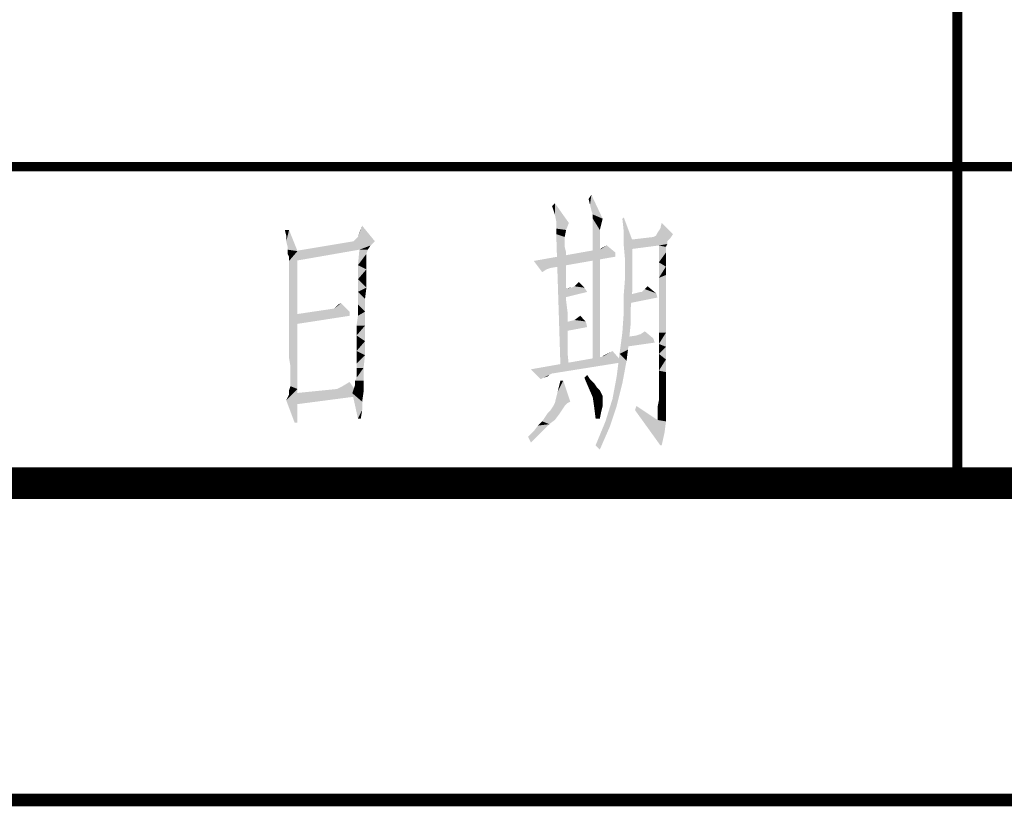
# Model space of a CAD drawing. Header units: millimetres. Extents: x 0 to 840, y 0 to 594.
# Tile 16 of 33: x 530 to 561, y 0 to 25. Entities that reach past the tile are written whole.
import ezdxf

# ---------------------------------------------------------------- set-up
doc = ezdxf.new("R2010")
doc.units = ezdxf.units.MM
doc.header["$LTSCALE"] = 46.2
doc.layers.get('0').update_dxf_attribs({"linetype": 'CONTINUOUS'})
doc.layers.add('GDU1040-22_DXF_FORMAT', color=7, linetype='CONTINUOUS')

# ---------------------------------------------------------------- blocks, each defined once
blk = doc.blocks.new('*T16')
at = {"color": 1, "linetype": 'Continuous'}
for p, q in [((0, 0), (120, 0)), ((0, 0), (0, -40)), ((30, 0), (30, -40)), ((60, 0), (60, -40)), ((90, 0), (90, -40)), ((120, 0), (120, -40)), ((0, -10), (120, -10)), ((0, -20), (120, -20)), ((0, -30), (120, -30)), ((0, -40), (120, -40))]:
    blk.add_line(p, q, dxfattribs=at)

msp = doc.modelspace()

# ---------------------------------------------------------------- linework, layer by layer
at = {"color": 1, "linetype": 'Continuous'}
for points in [[(548.387, 18.8), (548.342, 18.978), (548.431, 19.111)], [(548.431, 18.622), (548.387, 18.8), (548.431, 19.111)], [(548.476, 18.489), (548.431, 18.622), (548.431, 19.111)], [(548.476, 18.489), (548.431, 19.111), (548.787, 18.356)], [(547.276, 18.489), (547.187, 18.756), (547.276, 18.844)], [(547.32, 18.267), (547.276, 18.489), (547.276, 18.844)], [(547.32, 18.267), (547.276, 18.844), (547.72, 18.222)], [(548.787, 18.356), (548.476, 18.356), (548.476, 18.489)], [(549.453, 17.956), (549.409, 18.356), (549.453, 18.4)], [(549.453, 17.956), (549.453, 18.4), (549.72, 17.689)], [(541.053, 17.778), (541.098, 17.911), (541.187, 18.133)], [(541.053, 17.778), (541.187, 18.133), (541.587, 17.644)], [(547.72, 18.222), (547.32, 18.044), (547.32, 18.267)], [(547.32, 18.044), (547.72, 18.222), (547.631, 18)], [(548.476, 18.356), (548.787, 18.356), (548.742, 18.178)], [(548.476, 18.356), (548.742, 18.178), (548.698, 18)], [(548.698, 18), (548.476, 13.867), (548.476, 18.356)], [(550.609, 18.044), (550.653, 18.222), (551.009, 17.867)], [(538.876, 18), (538.787, 17.822), (538.742, 18)], [(538.787, 17.644), (538.787, 17.822), (538.876, 18)], [(538.831, 17.467), (538.787, 17.644), (538.876, 18)], [(538.831, 17.378), (538.831, 17.467), (538.876, 18)], [(538.831, 17.378), (538.876, 18), (539.142, 17.333)], [(541.587, 17.644), (540.964, 17.689), (541.053, 17.778)], [(547.631, 18), (547.32, 17.867), (547.32, 18.044)], [(547.32, 17.867), (547.631, 18), (547.587, 17.778)], [(547.587, 17.778), (547.453, 13.689), (547.32, 17.867)], [(547.587, 17.778), (547.587, 17.733), (547.453, 13.689)], [(548.698, 18), (548.698, 17.956), (548.476, 13.867)], [(548.698, 17.956), (548.698, 17.911), (548.476, 13.867)], [(548.698, 17.911), (548.698, 17.822), (548.476, 13.867)], [(548.698, 17.822), (548.698, 17.689), (548.476, 13.867)], [(549.72, 17.689), (549.453, 17.511), (549.453, 17.956)], [(550.92, 17.733), (549.631, 17.689), (550.387, 17.778)], [(550.387, 17.778), (550.476, 17.822), (551.009, 17.867)], [(550.387, 17.778), (551.009, 17.867), (550.92, 17.733)], [(551.009, 17.867), (550.476, 17.822), (550.52, 17.911)], [(551.009, 17.867), (550.52, 17.911), (550.609, 18.044)], [(541.587, 17.644), (541.453, 17.511), (539.053, 17.333)], [(541.587, 17.644), (539.053, 17.333), (540.92, 17.644)], [(541.453, 17.511), (541.098, 17.378), (539.053, 17.333)], [(541.587, 17.644), (540.92, 17.644), (540.964, 17.689)], [(541.098, 17.378), (541.453, 17.511), (541.364, 17.378)], [(547.587, 17.733), (547.587, 17.689), (547.453, 13.689)], [(547.587, 17.689), (547.587, 17.6), (547.453, 13.689)], [(547.587, 17.6), (547.587, 17.467), (547.453, 13.689)], [(547.587, 17.467), (547.631, 17.289), (547.453, 13.689)], [(548.698, 17.689), (548.698, 17.556), (548.476, 13.867)], [(548.698, 17.556), (548.698, 17.333), (548.476, 13.867)], [(548.698, 17.378), (548.831, 17.467), (548.92, 17.511)], [(548.698, 17.378), (548.92, 17.511), (549.187, 17.289)], [(548.698, 17.378), (548.742, 17.422), (548.831, 17.467)], [(549.453, 17.511), (549.72, 17.689), (549.72, 17.111)], [(549.72, 17.111), (549.498, 17.022), (549.453, 17.511)], [(550.831, 17.644), (549.542, 17.378), (549.631, 17.689)], [(550.831, 17.644), (550.831, 17.556), (549.542, 17.378)], [(550.831, 17.556), (550.564, 17.511), (549.542, 17.378)], [(549.631, 17.689), (550.92, 17.733), (550.831, 17.644)], [(550.564, 17.511), (550.831, 17.556), (550.787, 17.467)], [(550.787, 17.467), (550.564, 16.978), (550.564, 17.511)], [(550.787, 17.467), (550.787, 17.422), (550.564, 16.978)], [(539.142, 17.333), (538.831, 17.244), (538.831, 17.378)], [(538.876, 17.156), (538.831, 17.244), (539.142, 17.333)], [(538.876, 17.111), (538.876, 17.156), (539.142, 17.333)], [(538.876, 17.067), (538.876, 17.111), (539.142, 17.333)], [(538.876, 17.022), (538.876, 17.067), (539.142, 17.333)], [(538.876, 16.933), (538.876, 17.022), (539.142, 17.333)], [(538.876, 16.756), (538.876, 16.933), (539.142, 17.333)], [(538.876, 16.578), (538.876, 16.756), (539.142, 17.333)], [(538.876, 16.267), (538.876, 16.578), (539.142, 17.333)], [(538.876, 15.956), (538.876, 16.267), (539.142, 17.333)], [(538.876, 15.556), (538.876, 15.956), (539.142, 17.333)], [(538.876, 15.111), (538.876, 15.556), (539.142, 17.333)], [(538.876, 14.667), (538.876, 15.111), (539.142, 17.333)], [(538.876, 14.311), (538.876, 14.667), (539.142, 17.333)], [(538.876, 13.956), (538.876, 14.311), (539.142, 17.333)], [(538.92, 13.689), (538.876, 13.956), (539.142, 17.333)], [(538.92, 13.467), (538.92, 13.689), (539.142, 17.333)], [(538.92, 13.289), (538.92, 13.467), (539.142, 17.333)], [(538.92, 13.2), (538.92, 13.289), (539.142, 17.333)], [(538.92, 13.156), (538.92, 13.2), (539.142, 17.333)], [(538.92, 13.067), (538.92, 13.156), (539.142, 17.333)], [(538.92, 13.067), (539.142, 17.333), (539.142, 12.978)], [(539.053, 17.333), (541.098, 17.378), (539.053, 17.022)], [(541.364, 17.378), (541.32, 17.244), (541.053, 16.889)], [(541.364, 17.378), (541.053, 16.889), (541.098, 17.378)], [(541.32, 17.244), (541.32, 17.156), (541.053, 16.889)], [(541.32, 17.156), (541.32, 17.067), (541.053, 16.889)], [(548.698, 17.378), (549.187, 17.289), (546.609, 17.022)], [(548.698, 17.378), (546.609, 17.022), (548.609, 17.378)], [(549.187, 17.289), (549.187, 17.156), (546.609, 17.022)], [(546.609, 17.022), (549.187, 17.156), (547.142, 16.8)], [(547.631, 17.289), (547.631, 17.111), (547.453, 13.689)], [(548.698, 17.333), (548.698, 17.156), (548.476, 13.867)], [(548.698, 17.156), (548.698, 16.889), (548.476, 13.867)], [(550.787, 17.422), (550.787, 17.289), (550.564, 16.978)], [(550.787, 17.289), (550.787, 17.111), (550.564, 16.978)], [(541.32, 17.067), (541.32, 16.933), (541.053, 16.889)], [(541.053, 16.889), (541.32, 16.933), (541.32, 16.756)], [(541.32, 16.756), (541.053, 16.444), (541.053, 16.889)], [(546.609, 17.022), (547.142, 16.8), (547.009, 16.756)], [(547.009, 16.756), (546.876, 16.667), (546.609, 17.022)], [(547.631, 17.111), (547.631, 16.889), (547.453, 13.689)], [(547.631, 16.889), (547.631, 16.667), (547.453, 13.689)], [(548.698, 16.889), (548.698, 16.622), (548.476, 13.867)], [(549.498, 17.022), (549.72, 17.111), (549.72, 16.578)], [(549.72, 16.578), (549.498, 16.533), (549.498, 17.022)], [(550.564, 16.978), (550.787, 17.111), (550.787, 16.844)], [(550.787, 16.844), (550.564, 16.489), (550.564, 16.978)], [(550.787, 16.844), (550.787, 16.578), (550.564, 16.489)], [(541.32, 16.756), (541.32, 16.489), (541.053, 16.444)], [(547.631, 16.667), (547.631, 16.4), (547.453, 13.689)], [(548.698, 16.622), (548.698, 16.311), (548.476, 13.867)], [(549.72, 16.044), (549.453, 15.956), (549.498, 16.533)], [(549.498, 16.533), (549.72, 16.578), (549.72, 16.044)], [(550.564, 16.489), (550.787, 16.578), (550.787, 16.178)], [(541.053, 16.444), (541.32, 16.489), (541.32, 16.178)], [(541.32, 16.178), (541.053, 16.044), (541.053, 16.444)], [(547.631, 16.4), (547.631, 16.089), (547.453, 13.689)], [(548.209, 16.178), (547.809, 16.178), (547.898, 16.222)], [(548.209, 16.178), (547.898, 16.222), (547.942, 16.267)], [(547.942, 16.267), (548.031, 16.356), (548.209, 16.178)], [(548.698, 16.311), (548.698, 16), (548.476, 13.867)], [(550.12, 16.133), (550.209, 16.222), (550.476, 16)], [(550.787, 16.178), (550.564, 16), (550.564, 16.489)], [(541.053, 16.044), (541.32, 16.178), (541.276, 15.822)], [(541.276, 15.822), (541.053, 15.644), (541.053, 16.044)], [(547.631, 16.089), (547.631, 15.778), (547.453, 13.689)], [(547.809, 16.178), (548.209, 16.178), (547.542, 16.133)], [(547.809, 16.178), (547.542, 16.133), (547.764, 16.178)], [(547.542, 16.133), (548.209, 16.178), (548.298, 16.044)], [(548.298, 16.044), (547.587, 15.867), (547.542, 16.133)], [(548.698, 16), (548.698, 15.644), (548.476, 13.867)], [(549.453, 15.956), (549.72, 16.044), (549.676, 15.556)], [(549.676, 15.556), (549.453, 15.378), (549.453, 15.956)], [(550.031, 16.044), (550.476, 16), (549.631, 15.956)], [(550.031, 16.044), (549.631, 15.956), (549.987, 16.044)], [(549.631, 15.956), (550.476, 16), (550.52, 15.867)], [(550.52, 15.867), (549.631, 15.689), (549.631, 15.956)], [(550.476, 16), (550.031, 16.044), (550.076, 16.089)], [(550.476, 16), (550.076, 16.089), (550.12, 16.133)], [(550.564, 16), (550.787, 16.178), (550.787, 15.733)], [(550.787, 15.733), (550.564, 15.556), (550.564, 16)], [(540.298, 15.511), (540.342, 15.556), (540.52, 15.689)], [(540.298, 15.511), (540.52, 15.689), (540.787, 15.422)], [(540.342, 15.556), (540.431, 15.644), (540.52, 15.689)], [(541.053, 15.644), (541.276, 15.822), (541.276, 15.422)], [(541.276, 15.422), (541.053, 15.289), (541.053, 15.644)], [(547.631, 15.778), (547.676, 15.422), (547.453, 13.689)], [(548.698, 15.644), (548.698, 15.244), (548.476, 13.867)], [(550.564, 15.556), (550.787, 15.733), (550.787, 15.244)], [(540.298, 15.511), (540.787, 15.422), (539.053, 15.333)], [(540.298, 15.511), (539.053, 15.333), (540.253, 15.511)], [(539.053, 15.333), (540.787, 15.422), (540.787, 15.289)], [(540.787, 15.289), (539.053, 15.022), (539.053, 15.333)], [(541.009, 14.978), (541.053, 15.289), (541.276, 15.422)], [(541.009, 14.978), (541.276, 15.422), (541.276, 14.978)], [(547.676, 15.422), (547.676, 15.022), (547.453, 13.689)], [(547.898, 15.156), (548.076, 15.289), (548.253, 15.111)], [(549.676, 15.067), (549.409, 14.756), (549.453, 15.378)], [(549.453, 15.378), (549.676, 15.556), (549.676, 15.067)], [(550.787, 15.244), (550.564, 15.156), (550.564, 15.556)], [(541.276, 14.978), (541.009, 14.667), (541.009, 14.978)], [(541.009, 14.667), (541.276, 14.978), (541.276, 14.489)], [(547.676, 15.022), (547.676, 14.578), (547.453, 13.689)], [(548.253, 15.111), (547.587, 15.067), (547.72, 15.111)], [(547.587, 15.067), (548.253, 15.111), (548.298, 14.933)], [(548.298, 14.933), (547.587, 14.8), (547.587, 15.067)], [(548.253, 15.111), (547.72, 15.111), (547.898, 15.156)], [(548.698, 15.244), (548.698, 14.8), (548.476, 13.867)], [(549.409, 14.756), (549.676, 15.067), (549.631, 14.622)], [(550.564, 14.756), (550.564, 15.156), (550.787, 15.244)], [(550.564, 14.756), (550.787, 15.244), (550.787, 14.756)], [(541.276, 14.489), (541.009, 14.4), (541.009, 14.667)], [(548.698, 14.8), (548.698, 14.356), (548.476, 13.867)], [(549.631, 14.622), (549.32, 14.089), (549.409, 14.756)], [(550.387, 14.578), (549.542, 14.622), (549.853, 14.667)], [(550.387, 14.578), (549.853, 14.667), (549.987, 14.711)], [(549.987, 14.711), (550.12, 14.8), (550.387, 14.578)], [(550.787, 14.756), (550.564, 14.4), (550.564, 14.756)], [(550.564, 14.4), (550.787, 14.756), (550.787, 14.311)], [(541.009, 14.178), (541.009, 14.4), (541.276, 14.489)], [(541.009, 14.178), (541.276, 14.489), (541.276, 14.044)], [(547.676, 14.578), (547.676, 14.133), (547.453, 13.689)], [(548.476, 13.867), (548.698, 14.356), (548.698, 13.867)], [(549.631, 14.622), (549.587, 14.222), (549.32, 14.089)], [(550.387, 14.578), (549.498, 14.311), (549.542, 14.622)], [(550.387, 14.578), (550.431, 14.444), (549.498, 14.311)], [(550.787, 14.311), (550.564, 14.089), (550.564, 14.4)], [(541.276, 14.044), (541.009, 13.956), (541.009, 14.178)], [(541.009, 13.778), (541.009, 13.956), (541.276, 14.044)], [(541.009, 13.644), (541.009, 13.778), (541.276, 14.044)], [(541.009, 13.644), (541.276, 14.044), (541.231, 13.644)], [(547.453, 13.689), (547.676, 14.133), (547.72, 13.689)], [(548.787, 14), (549.009, 14.133), (549.098, 14.178)], [(548.787, 14), (549.098, 14.178), (549.409, 13.822)], [(548.787, 14), (548.831, 14.044), (549.009, 14.133)], [(548.831, 14.044), (548.92, 14.089), (549.009, 14.133)], [(549.542, 13.867), (549.231, 13.378), (549.32, 14.089)], [(549.32, 14.089), (549.587, 14.222), (549.542, 13.867)], [(550.564, 14.089), (550.787, 14.311), (550.787, 13.911)], [(550.787, 13.911), (550.564, 13.822), (550.564, 14.089)], [(549.409, 13.822), (546.52, 13.6), (548.787, 14)], [(546.52, 13.6), (549.409, 13.822), (547.187, 13.467)], [(549.231, 13.378), (549.542, 13.867), (549.409, 13.156)], [(550.564, 13.556), (550.564, 13.822), (550.787, 13.911)], [(550.564, 13.556), (550.787, 13.911), (550.787, 13.511)], [(540.964, 13.244), (541.009, 13.333), (541.231, 13.644)], [(540.964, 13.244), (541.231, 13.644), (541.231, 13.244)], [(541.231, 13.644), (541.009, 13.511), (541.009, 13.644)], [(541.009, 13.422), (541.009, 13.511), (541.231, 13.644)], [(541.009, 13.333), (541.009, 13.422), (541.231, 13.644)], [(546.52, 13.6), (547.187, 13.467), (547.098, 13.422)], [(546.52, 13.6), (547.098, 13.422), (546.92, 13.333)], [(546.92, 13.333), (546.831, 13.289), (546.52, 13.6)], [(547.098, 13.422), (547.053, 13.378), (546.92, 13.333)], [(548.209, 13.333), (548.298, 13.422), (548.387, 13.289)], [(550.787, 13.511), (550.564, 13.333), (550.564, 13.556)], [(550.564, 13.333), (550.787, 13.511), (550.787, 13.2)], [(540.564, 13.067), (540.787, 13.2), (541.098, 12.756)], [(540.92, 12.978), (540.964, 13.111), (541.231, 13.244)], [(540.92, 12.978), (541.231, 13.244), (541.231, 12.889)], [(541.231, 13.244), (540.964, 13.111), (540.964, 13.244)], [(547.542, 13.244), (547.364, 12.889), (547.453, 13.244)], [(547.364, 12.889), (547.542, 13.244), (547.764, 12.578)], [(548.387, 13.289), (548.342, 13.022), (548.209, 13.333)], [(548.387, 13.289), (548.52, 13.156), (548.342, 13.022)], [(548.342, 13.022), (548.52, 13.156), (548.609, 13.022)], [(549.409, 13.156), (549.098, 12.667), (549.231, 13.378)], [(549.098, 12.667), (549.409, 13.156), (549.231, 12.444)], [(550.787, 13.2), (550.564, 13.156), (550.564, 13.333)], [(550.564, 13.022), (550.564, 13.156), (550.787, 13.2)], [(550.564, 13.022), (550.787, 13.2), (550.787, 12.933)], [(538.787, 12.622), (538.876, 12.8), (539.142, 12.978)], [(539.053, 11.911), (538.787, 12.622), (539.142, 12.978)], [(539.142, 12.978), (538.876, 12.933), (538.92, 13.067)], [(538.876, 12.8), (538.876, 12.933), (539.142, 12.978)], [(541.098, 12.756), (539.053, 12.844), (540.387, 12.978)], [(539.053, 11.911), (539.142, 12.978), (539.142, 11.911)], [(541.098, 12.756), (539.053, 12.489), (539.053, 12.844)], [(541.098, 12.756), (540.387, 12.978), (540.564, 13.067)], [(541.231, 12.889), (540.876, 12.844), (540.92, 12.978)], [(540.876, 12.844), (541.231, 12.889), (541.187, 12.578)], [(541.187, 12.578), (541.053, 12.044), (540.876, 12.844)], [(547.764, 12.578), (547.276, 12.533), (547.364, 12.889)], [(548.609, 13.022), (548.476, 12.711), (548.342, 13.022)], [(548.609, 13.022), (548.698, 12.933), (548.476, 12.711)], [(548.698, 12.933), (548.742, 12.844), (548.476, 12.711)], [(548.742, 12.844), (548.787, 12.756), (548.476, 12.711)], [(550.787, 12.933), (550.564, 12.889), (550.564, 13.022)], [(550.564, 12.8), (550.564, 12.889), (550.787, 12.933)], [(550.564, 12.756), (550.564, 12.8), (550.787, 12.933)], [(550.564, 12.756), (550.787, 12.933), (550.787, 12.711)], [(541.187, 12.578), (541.187, 12.311), (541.053, 12.044)], [(547.676, 12.533), (547.231, 12.444), (547.276, 12.533)], [(547.231, 12.444), (547.676, 12.533), (547.587, 12.444)], [(547.276, 12.533), (547.764, 12.578), (547.676, 12.533)], [(548.476, 12.711), (548.787, 12.756), (548.787, 12.711)], [(548.787, 12.711), (548.52, 12.4), (548.476, 12.711)], [(548.787, 12.711), (548.787, 12.667), (548.52, 12.4)], [(548.787, 12.667), (548.787, 12.578), (548.52, 12.4)], [(548.787, 12.578), (548.787, 12.444), (548.52, 12.4)], [(549.231, 12.444), (548.876, 11.956), (549.098, 12.667)], [(550.787, 12.533), (550.52, 12.4), (550.564, 12.622)], [(550.52, 12.4), (550.787, 12.533), (550.787, 12.222)], [(550.787, 12.711), (550.564, 12.622), (550.564, 12.756)], [(550.564, 12.622), (550.787, 12.711), (550.787, 12.533)], [(541.053, 12.044), (541.187, 12.311), (541.142, 12.044)], [(547.409, 12.178), (546.964, 12.089), (547.053, 12.222)], [(546.964, 12.089), (547.409, 12.178), (547.276, 12)], [(547.498, 12.311), (547.053, 12.222), (547.142, 12.311)], [(547.053, 12.222), (547.498, 12.311), (547.409, 12.178)], [(547.587, 12.444), (547.142, 12.311), (547.231, 12.444)], [(547.142, 12.311), (547.587, 12.444), (547.498, 12.311)], [(548.52, 12.4), (548.787, 12.444), (548.742, 12.267)], [(548.742, 12.267), (548.564, 12.044), (548.52, 12.4)], [(548.564, 12.044), (548.742, 12.267), (548.698, 12.044)], [(548.876, 11.956), (549.231, 12.444), (549.009, 11.778)], [(549.809, 12.311), (549.853, 12.444), (550.52, 12)], [(550.52, 12), (550.609, 11.2), (549.809, 12.311)], [(550.787, 12.222), (550.52, 12.178), (550.52, 12.4)], [(550.52, 12), (550.52, 12.178), (550.787, 12.222)], [(550.52, 12), (550.787, 12.222), (550.787, 11.956)], [(546.609, 11.644), (546.742, 11.822), (547.098, 11.867)], [(546.609, 11.644), (547.098, 11.867), (546.831, 11.6)], [(547.098, 11.867), (546.742, 11.822), (546.876, 11.956)], [(547.276, 12), (546.876, 11.956), (546.964, 12.089)], [(546.876, 11.956), (547.276, 12), (547.098, 11.867)], [(549.009, 11.778), (548.564, 11.2), (548.876, 11.956)], [(550.52, 12), (550.787, 11.956), (550.609, 11.2)], [(550.787, 11.956), (550.742, 11.6), (550.609, 11.2)], [(546.831, 11.6), (546.431, 11.467), (546.609, 11.644)], [(546.431, 11.467), (546.831, 11.6), (546.52, 11.289)], [(548.564, 11.2), (549.009, 11.778), (548.698, 11.067)], [(550.609, 11.2), (550.742, 11.6), (550.653, 11.2)]]:
    msp.add_solid(points, dxfattribs=at)
at = {"layer": 'GDU1040-22_DXF_FORMAT', "color": 1, "linetype": 'Continuous'}
for points, const_width in [([(560, 10), (560, 50)], 0.3), ([(470, 20), (590, 20)], 0.3), ([(-0.2, 0), (840, 0)], 0.4)]:
    msp.add_lwpolyline(points, dxfattribs=dict(at, const_width=const_width))
at = {"layer": 'GDU1040-22_DXF_FORMAT', "color": 7, "linetype": 'Continuous', "const_width": 1}
msp.add_lwpolyline([(49.5, 10), (830.5, 10)], dxfattribs=at)

# ---------------------------------------------------------------- block references
msp.add_blockref('*T16', (469.85, 50))

doc.saveas('drawing.dxf')
